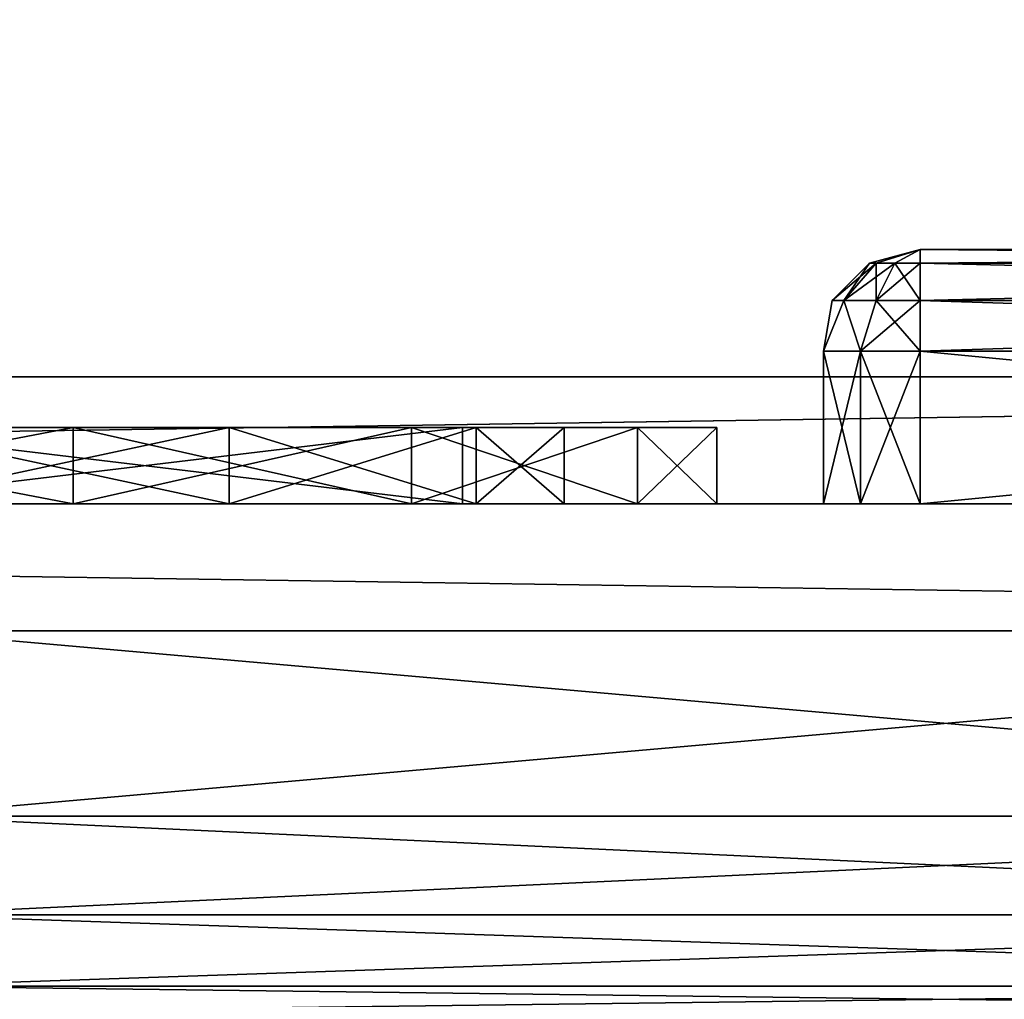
# Model space of a CAD drawing. Header units: millimetres. Extents: x -52 to 52, y -38 to 18.
# Tile 95 of 128: x 19.36 to 23.23, y -29.45 to -25.6. Entities that reach past the tile are written whole.
import ezdxf

# ---------------------------------------------------------------- set-up
doc = ezdxf.new("R2010")
doc.units = ezdxf.units.MM
doc.header["$LTSCALE"] = 65.185185
for name, color, linetype in [('1', 7, 'CONTINUOUS'), ('108', 7, 'CONTINUOUS'), ('112', 7, 'CONTINUOUS'), ('117', 7, 'CONTINUOUS'), ('119', 7, 'CONTINUOUS'), ('120', 7, 'CONTINUOUS'), ('123', 7, 'CONTINUOUS'), ('181', 7, 'CONTINUOUS'), ('182', 7, 'CONTINUOUS'), ('183', 7, 'CONTINUOUS'), ('184', 7, 'CONTINUOUS'), ('185', 7, 'CONTINUOUS'), ('190', 7, 'CONTINUOUS'), ('191', 7, 'CONTINUOUS'), ('207', 7, 'CONTINUOUS'), ('223', 7, 'CONTINUOUS'), ('227', 7, 'CONTINUOUS'), ('230', 7, 'CONTINUOUS'), ('364', 7, 'CONTINUOUS'), ('365', 7, 'CONTINUOUS'), ('366', 7, 'CONTINUOUS'), ('367', 7, 'CONTINUOUS'), ('369', 7, 'CONTINUOUS'), ('370', 7, 'CONTINUOUS'), ('372', 7, 'CONTINUOUS'), ('374', 7, 'CONTINUOUS'), ('375', 7, 'CONTINUOUS'), ('376', 7, 'CONTINUOUS'), ('5', 7, 'CONTINUOUS'), ('9', 7, 'CONTINUOUS')]:
    doc.layers.add(name, color=color, linetype=linetype)

msp = doc.modelspace()

# ---------------------------------------------------------------- linework, layer by layer
at = {"layer": '1', "linetype": 'CONTINUOUS'}
for points in [[(-34, -27.5, 24.1466), (32.125, -27.5, 22.3475), (34, -27.5, 24.1466), (-34, -27.5, 24.1466)], [(-32.125, -27.5, 22.3475), (32.125, -27.5, 22.3475), (-34, -27.5, 24.1466), (-32.125, -27.5, 22.3475)], [(34, -27.5, -24.1466), (-32.125, -27.5, -22.3475), (-34, -27.5, -24.1466), (34, -27.5, -24.1466)], [(32.125, -27.5, -22.3475), (-32.125, -27.5, -22.3475), (34, -27.5, -24.1466), (32.125, -27.5, -22.3475)]]:
    msp.add_3dface(points, dxfattribs=at)
at = {"layer": '108', "linetype": 'CONTINUOUS'}
for points in [[(-32.125, -27.5, -22.3475), (32.125, -27.5, -22.3475), (-32.125, -2, -22.125), (-32.125, -27.5, -22.3475)], [(32.125, -27.5, -22.3475), (32.125, -2, -22.125), (-32.125, -2, -22.125), (32.125, -27.5, -22.3475)]]:
    msp.add_3dface(points, dxfattribs=at)
at = {"layer": '112', "linetype": 'CONTINUOUS'}
for points in [[(-32.125, -27.5, 22.3475), (-32.125, -2, 22.125), (32.125, -2, 22.125), (-32.125, -27.5, 22.3475)], [(32.125, -27.5, 22.3475), (-32.125, -27.5, 22.3475), (32.125, -2, 22.125), (32.125, -27.5, 22.3475)]]:
    msp.add_3dface(points, dxfattribs=at)
at = {"layer": '117', "color": 8, "linetype": 'CONTINUOUS'}
for points in [[(-33.8466, -28, -24.3466), (-33.8466, -27, -24.3466), (33.8466, -27, -24.3466), (-33.8466, -28, -24.3466)], [(33.8466, -28, -24.3466), (-33.8466, -28, -24.3466), (33.8466, -27, -24.3466), (33.8466, -28, -24.3466)]]:
    msp.add_3dface(points, dxfattribs=at)
at = {"layer": '119', "color": 8, "linetype": 'CONTINUOUS'}
for points in [[(33.8466, -27, 24.3466), (-33.8466, -27, 24.3466), (33.8466, -28, 24.3466), (33.8466, -27, 24.3466)], [(33.8466, -28, 24.3466), (-33.8466, -27, 24.3466), (-33.8466, -28, 24.3466), (33.8466, -28, 24.3466)]]:
    msp.add_3dface(points, dxfattribs=at)
at = {"layer": '120', "linetype": 'CONTINUOUS'}
for points in [[(33.3466, -27.5, -22.3466), (-33.3466, -27.5, -22.3466), (12.7618, -27.5, -20.2423), (33.3466, -27.5, -22.3466)], [(-33.3466, -27.5, 22.3466), (33.3466, -27.5, 22.3466), (-12.7618, -27.5, 20.2423), (-33.3466, -27.5, 22.3466)], [(-12.7618, -27.5, 20.2423), (33.3466, -27.5, 22.3466), (-11.7382, -27.5, 20.2423), (-12.7618, -27.5, 20.2423)], [(-11.7382, -27.5, 20.2423), (33.3466, -27.5, 22.3466), (-10.816, -27.5, 19.7982), (-11.7382, -27.5, 20.2423)], [(-10.816, -27.5, 19.7982), (33.3466, -27.5, 22.3466), (-10.1778, -27.5, 18.9979), (-10.816, -27.5, 19.7982)], [(33.3466, -27.5, 22.3466), (11.7382, -27.5, 20.2423), (-10.1778, -27.5, 18.9979), (33.3466, -27.5, 22.3466)], [(11.7382, -27.5, 20.2423), (33.3466, -27.5, 22.3466), (12.7618, -27.5, 20.2423), (11.7382, -27.5, 20.2423)], [(13.684, -27.5, -19.7982), (33.3466, -27.5, -22.3466), (12.7618, -27.5, -20.2423), (13.684, -27.5, -19.7982)], [(12.7618, -27.5, 20.2423), (33.3466, -27.5, 22.3466), (13.684, -27.5, 19.7982), (12.7618, -27.5, 20.2423)], [(25.8177, -27.5, -9.3884), (27.3588, -27.5, -8.3588), (13.684, -27.5, -19.7982), (25.8177, -27.5, -9.3884)], [(14.3222, -27.5, -18.9979), (22.1823, -27.5, -9.3884), (13.684, -27.5, -19.7982), (14.3222, -27.5, -18.9979)], [(22.1823, -27.5, -9.3884), (24, -27.5, -9.75), (13.684, -27.5, -19.7982), (22.1823, -27.5, -9.3884)], [(24, -27.5, -9.75), (25.8177, -27.5, -9.3884), (13.684, -27.5, -19.7982), (24, -27.5, -9.75)], [(27.3588, -27.5, -8.3588), (33.3466, -27.5, -22.3466), (13.684, -27.5, -19.7982), (27.3588, -27.5, -8.3588)], [(13.684, -27.5, 19.7982), (33.3466, -27.5, 22.3466), (14.3222, -27.5, 18.9979), (13.684, -27.5, 19.7982)], [(14.3222, -27.5, 18.9979), (30.4204, -27.5, 21.6867), (14.55, -27.5, 18), (14.3222, -27.5, 18.9979)], [(19.25, -27.5, -5), (19.6116, -27.5, -6.8177), (14.3222, -27.5, -18.9979), (19.25, -27.5, -5)], [(19.6116, -27.5, -6.8177), (20.6412, -27.5, -8.3588), (14.3222, -27.5, -18.9979), (19.6116, -27.5, -6.8177)], [(20.6412, -27.5, -8.3588), (22.1823, -27.5, -9.3884), (14.3222, -27.5, -18.9979), (20.6412, -27.5, -8.3588)], [(33.3466, -27.5, 22.3466), (30.4204, -27.5, 21.6867), (14.3222, -27.5, 18.9979), (33.3466, -27.5, 22.3466)], [(30.4204, -27.5, 21.6867), (16.431, -27.5, 15.7879), (14.55, -27.5, 18), (30.4204, -27.5, 21.6867)], [(16.431, -27.5, 15.7879), (30.4204, -27.5, 21.6867), (18, -27.5, 16.1), (16.431, -27.5, 15.7879)], [(18, -27.5, 16.1), (29.4941, -27.5, 21.2406), (19.569, -27.5, 15.7879), (18, -27.5, 16.1)], [(30.4204, -27.5, 21.6867), (29.4941, -27.5, 21.2406), (18, -27.5, 16.1), (30.4204, -27.5, 21.6867)], [(18, -27.5, 7.9), (19.569, -27.5, 8.2121), (19.25, -27.5, -5), (18, -27.5, 7.9)], [(18.6, -27.5, 11.7), (21.1, -27.5, 11.7), (18.6, -27.5, 9.25), (18.6, -27.5, 11.7)], [(18.6, -27.5, 12.3), (20.1822, -27.5, 14.7364), (21.1, -27.5, 12.3), (18.6, -27.5, 12.3)], [(18.7788, -27.5, 15.4122), (20.1822, -27.5, 14.7364), (18.6, -27.5, 12.3), (18.7788, -27.5, 15.4122)], [(21.1, -27.5, 11.7), (18.7788, -27.5, 8.5878), (18.6, -27.5, 9.25), (21.1, -27.5, 11.7)], [(20.1822, -27.5, 9.2636), (18.7788, -27.5, 8.5878), (21.1, -27.5, 11.7), (20.1822, -27.5, 9.2636)], [(19.25, -27.5, -5), (19.569, -27.5, 8.2121), (19.6116, -27.5, -3.1823), (19.25, -27.5, -5)], [(19.569, -27.5, 15.7879), (29.4941, -27.5, 21.2406), (22.6649, -27.5, 17.2236), (19.569, -27.5, 15.7879)], [(19.569, -27.5, 8.2121), (20.8991, -27.5, 9.1008), (19.6116, -27.5, -3.1823), (19.569, -27.5, 8.2121)], [(20.8991, -27.5, 14.8992), (19.569, -27.5, 15.7879), (22.6649, -27.5, 17.2236), (20.8991, -27.5, 14.8992)], [(19.6116, -27.5, -3.1823), (20.8991, -27.5, 9.1008), (20.6412, -27.5, -1.6412), (19.6116, -27.5, -3.1823)], [(21.1534, -27.5, 10.4814), (20.1822, -27.5, 9.2636), (21.1, -27.5, 11.7), (21.1534, -27.5, 10.4814)], [(20.1822, -27.5, 14.7364), (21.1534, -27.5, 13.5186), (21.1, -27.5, 12.3), (20.1822, -27.5, 14.7364)], [(20.8991, -27.5, 9.1008), (21.7879, -27.5, 10.431), (20.6412, -27.5, -1.6412), (20.8991, -27.5, 9.1008)], [(20.6412, -27.5, -1.6412), (22.1, -27.5, 12), (22.1823, -27.5, -0.6116), (20.6412, -27.5, -1.6412)], [(21.7879, -27.5, 10.431), (22.1, -27.5, 12), (20.6412, -27.5, -1.6412), (21.7879, -27.5, 10.431)], [(22.5196, -27.5, 17.0236), (20.8991, -27.5, 14.8992), (22.6649, -27.5, 17.2236), (22.5196, -27.5, 17.0236)], [(21.7879, -27.5, 13.569), (20.8991, -27.5, 14.8992), (22.5196, -27.5, 17.0236), (21.7879, -27.5, 13.569)], [(21.1, -27.5, 12.3), (21.1534, -27.5, 13.5186), (21.1, -27.5, 11.7), (21.1, -27.5, 12.3)], [(21.1534, -27.5, 13.5186), (21.1534, -27.5, 10.4814), (21.1, -27.5, 11.7), (21.1534, -27.5, 13.5186)], [(21.1534, -27.5, 13.5186), (21.5, -27.5, 12), (21.1534, -27.5, 10.4814), (21.1534, -27.5, 13.5186)], [(22.1, -27.5, 12), (21.7879, -27.5, 13.569), (22.5196, -27.5, 17.0236), (22.1, -27.5, 12)], [(22.1823, -27.5, -0.6116), (22.1, -27.5, 12), (22.5196, -27.5, 17.0236), (22.1823, -27.5, -0.6116)], [(22.5196, -27.5, 6.9764), (22.1823, -27.5, -0.6116), (22.5196, -27.5, 7.2236), (22.5196, -27.5, 6.9764)], [(22.6649, -27.5, 6.7764), (22.1823, -27.5, -0.6116), (22.5196, -27.5, 6.9764), (22.6649, -27.5, 6.7764)], [(22.9, -27.5, 6.7), (22.1823, -27.5, -0.6116), (22.6649, -27.5, 6.7764), (22.9, -27.5, 6.7)], [(22.1823, -27.5, -0.6116), (22.5196, -27.5, 16.7764), (22.5196, -27.5, 7.2236), (22.1823, -27.5, -0.6116)], [(22.5196, -27.5, 16.7764), (22.1823, -27.5, -0.6116), (22.5196, -27.5, 17.0236), (22.5196, -27.5, 16.7764)], [(24, -27.5, -0.25), (22.1823, -27.5, -0.6116), (22.9, -27.5, 6.7), (24, -27.5, -0.25)], [(22.5196, -27.5, 16.7764), (22.6649, -27.5, 16.5764), (22.5196, -27.5, 7.2236), (22.5196, -27.5, 16.7764)], [(22.5196, -27.5, 7.2236), (22.6649, -27.5, 16.5764), (22.6649, -27.5, 7.4236), (22.5196, -27.5, 7.2236)], [(29.4941, -27.5, 21.2406), (22.9, -27.5, 17.3), (22.6649, -27.5, 17.2236), (29.4941, -27.5, 21.2406)], [(22.6649, -27.5, 16.5764), (22.9, -27.5, 16.5), (22.6649, -27.5, 7.4236), (22.6649, -27.5, 16.5764)], [(22.6649, -27.5, 7.4236), (22.9, -27.5, 16.5), (22.9, -27.5, 7.5), (22.6649, -27.5, 7.4236)], [(29.4941, -27.5, 21.2406), (28.853, -27.5, 20.4368), (22.9, -27.5, 17.3), (29.4941, -27.5, 21.2406)], [(28.853, -27.5, 20.4368), (28.6242, -27.5, 19.4344), (22.9, -27.5, 17.3), (28.853, -27.5, 20.4368)], [(22.9, -27.5, 17.3), (28.853, -27.5, 18.4321), (29.1, -27.5, 17.3), (22.9, -27.5, 17.3)], [(28.6242, -27.5, 19.4344), (28.853, -27.5, 18.4321), (22.9, -27.5, 17.3), (28.6242, -27.5, 19.4344)], [(29.1, -27.5, 6.7), (24, -27.5, -0.25), (22.9, -27.5, 6.7), (29.1, -27.5, 6.7)], [(25.375, -27.5, 13.0825), (24.9175, -27.5, 12.625), (22.9, -27.5, 16.5), (25.375, -27.5, 13.0825)], [(24.9175, -27.5, 12.625), (24.75, -27.5, 12), (22.9, -27.5, 7.5), (24.9175, -27.5, 12.625)], [(24.75, -27.5, 12), (24.9175, -27.5, 11.375), (22.9, -27.5, 7.5), (24.75, -27.5, 12)], [(24.9175, -27.5, 11.375), (25.375, -27.5, 10.9175), (22.9, -27.5, 7.5), (24.9175, -27.5, 11.375)], [(25.375, -27.5, 10.9175), (26, -27.5, 10.75), (22.9, -27.5, 7.5), (25.375, -27.5, 10.9175)], [(22.9, -27.5, 7.5), (26.625, -27.5, 10.9175), (29.1, -27.5, 7.5), (22.9, -27.5, 7.5)], [(26, -27.5, 10.75), (26.625, -27.5, 10.9175), (22.9, -27.5, 7.5), (26, -27.5, 10.75)], [(29.1, -27.5, 16.5), (25.375, -27.5, 13.0825), (22.9, -27.5, 16.5), (29.1, -27.5, 16.5)], [(22.9, -27.5, 16.5), (24.9175, -27.5, 12.625), (22.9, -27.5, 7.5), (22.9, -27.5, 16.5)]]:
    msp.add_3dface(points, dxfattribs=at)
at = {"layer": '123', "linetype": 'CONTINUOUS'}
for points in [[(33.3466, -28, 22.3903), (-33.3466, -28, 22.3903), (27.1175, -28, 24.3028), (33.3466, -28, 22.3903)], [(27.1175, -28, 24.3028), (-33.3466, -28, 22.3903), (18.8825, -28, 24.3028), (27.1175, -28, 24.3028)], [(-33.3466, -28, -22.3903), (33.3466, -28, -22.3903), (-27.1175, -28, -24.3028), (-33.3466, -28, -22.3903)], [(-27.1175, -28, -24.3028), (33.3466, -28, -22.3903), (-18.8825, -28, -24.3028), (-27.1175, -28, -24.3028)], [(-18.8825, -28, -24.3028), (33.3466, -28, -22.3903), (18.8825, -28, -24.3028), (-18.8825, -28, -24.3028)], [(27.1175, -28, -24.6116), (18.8825, -28, -24.6116), (27.1175, -28, -24.3028), (27.1175, -28, -24.6116)], [(27.1175, -28, 24.6116), (27.1175, -28, 24.3028), (18.8825, -28, 24.3028), (27.1175, -28, 24.6116)], [(18.8825, -28, 24.6116), (27.1175, -28, 24.6116), (18.8825, -28, 24.3028), (18.8825, -28, 24.6116)], [(18.8825, -28, -24.6116), (33.3466, -28, -22.3903), (27.1175, -28, -24.3028), (18.8825, -28, -24.6116)], [(18.8825, -28, -24.3028), (33.3466, -28, -22.3903), (18.8825, -28, -24.6116), (18.8825, -28, -24.3028)]]:
    msp.add_3dface(points, dxfattribs=at)
at = {"layer": '181', "linetype": 'CONTINUOUS'}
for points in [[(18, -27.2, 7.9), (16.431, -27.2, 8.2121), (19.569, -27.2, 8.2121), (18, -27.2, 7.9)], [(18, -27.2, 16.1), (19.569, -27.2, 15.7879), (16.431, -27.2, 15.7879), (18, -27.2, 16.1)], [(19.569, -27.2, 15.7879), (18.7788, -27.2, 15.4122), (16.431, -27.2, 15.7879), (19.569, -27.2, 15.7879)], [(16.431, -27.2, 8.2121), (17.2212, -27.2, 8.5878), (19.569, -27.2, 8.2121), (16.431, -27.2, 8.2121)], [(17.2212, -27.2, 8.5878), (18.7788, -27.2, 8.5878), (19.569, -27.2, 8.2121), (17.2212, -27.2, 8.5878)], [(21.1, -27.2, 11.7), (18.6, -27.2, 11.7), (18.6, -27.2, 12.3), (21.1, -27.2, 11.7)], [(21.1, -27.2, 12.3), (21.1, -27.2, 11.7), (18.6, -27.2, 12.3), (21.1, -27.2, 12.3)], [(20.8991, -27.2, 14.8991), (18.7788, -27.2, 15.4122), (19.569, -27.2, 15.7879), (20.8991, -27.2, 14.8991)], [(20.1822, -27.2, 14.7364), (18.7788, -27.2, 15.4122), (20.8991, -27.2, 14.8991), (20.1822, -27.2, 14.7364)], [(19.569, -27.2, 8.2121), (18.7788, -27.2, 8.5878), (20.8991, -27.2, 9.1009), (19.569, -27.2, 8.2121)], [(18.7788, -27.2, 8.5878), (20.1822, -27.2, 9.2636), (20.8991, -27.2, 9.1009), (18.7788, -27.2, 8.5878)], [(21.7879, -27.2, 13.569), (20.1822, -27.2, 14.7364), (20.8991, -27.2, 14.8991), (21.7879, -27.2, 13.569)], [(21.1534, -27.2, 13.5186), (20.1822, -27.2, 14.7364), (21.7879, -27.2, 13.569), (21.1534, -27.2, 13.5186)], [(20.8991, -27.2, 9.1009), (20.1822, -27.2, 9.2636), (21.7879, -27.2, 10.431), (20.8991, -27.2, 9.1009)], [(20.1822, -27.2, 9.2636), (21.1534, -27.2, 10.4814), (21.7879, -27.2, 10.431), (20.1822, -27.2, 9.2636)], [(21.1534, -27.2, 10.4814), (21.5, -27.2, 12), (21.7879, -27.2, 10.431), (21.1534, -27.2, 10.4814)], [(22.1, -27.2, 12), (21.1534, -27.2, 13.5186), (21.7879, -27.2, 13.569), (22.1, -27.2, 12)], [(21.5, -27.2, 12), (21.1534, -27.2, 13.5186), (22.1, -27.2, 12), (21.5, -27.2, 12)], [(21.7879, -27.2, 10.431), (21.5, -27.2, 12), (22.1, -27.2, 12), (21.7879, -27.2, 10.431)]]:
    msp.add_3dface(points, dxfattribs=at)
at = {"layer": '182', "linetype": 'CONTINUOUS'}
for points in [[(20.1822, -27.5, 9.2636), (20.1822, -27.2, 9.2636), (18.7788, -27.2, 8.5878), (20.1822, -27.5, 9.2636)], [(18.7788, -27.5, 8.5878), (20.1822, -27.5, 9.2636), (18.7788, -27.2, 8.5878), (18.7788, -27.5, 8.5878)], [(21.1534, -27.5, 10.4814), (21.1534, -27.2, 10.4814), (20.1822, -27.2, 9.2636), (21.1534, -27.5, 10.4814)], [(20.1822, -27.5, 9.2636), (21.1534, -27.5, 10.4814), (20.1822, -27.2, 9.2636), (20.1822, -27.5, 9.2636)], [(21.1534, -27.5, 10.4814), (21.5, -27.5, 12), (21.1534, -27.2, 10.4814), (21.1534, -27.5, 10.4814)], [(21.5, -27.5, 12), (21.5, -27.2, 12), (21.1534, -27.2, 10.4814), (21.5, -27.5, 12)]]:
    msp.add_3dface(points, dxfattribs=at)
at = {"layer": '183', "linetype": 'CONTINUOUS'}
for points in [[(20.1822, -27.5, 14.7364), (18.7788, -27.5, 15.4122), (20.1822, -27.2, 14.7364), (20.1822, -27.5, 14.7364)], [(18.7788, -27.5, 15.4122), (18.7788, -27.2, 15.4122), (20.1822, -27.2, 14.7364), (18.7788, -27.5, 15.4122)], [(21.1534, -27.5, 13.5186), (20.1822, -27.5, 14.7364), (21.1534, -27.2, 13.5186), (21.1534, -27.5, 13.5186)], [(20.1822, -27.5, 14.7364), (20.1822, -27.2, 14.7364), (21.1534, -27.2, 13.5186), (20.1822, -27.5, 14.7364)], [(21.5, -27.5, 12), (21.1534, -27.5, 13.5186), (21.5, -27.2, 12), (21.5, -27.5, 12)], [(21.1534, -27.5, 13.5186), (21.1534, -27.2, 13.5186), (21.5, -27.2, 12), (21.1534, -27.5, 13.5186)]]:
    msp.add_3dface(points, dxfattribs=at)
at = {"layer": '184', "linetype": 'CONTINUOUS'}
for points in [[(19.569, -27.5, 15.7879), (19.569, -27.2, 15.7879), (18, -27.2, 16.1), (19.569, -27.5, 15.7879)], [(18, -27.5, 16.1), (19.569, -27.5, 15.7879), (18, -27.2, 16.1), (18, -27.5, 16.1)], [(19.569, -27.5, 15.7879), (20.8991, -27.5, 14.8992), (19.569, -27.2, 15.7879), (19.569, -27.5, 15.7879)], [(20.8991, -27.5, 14.8992), (20.8991, -27.2, 14.8991), (19.569, -27.2, 15.7879), (20.8991, -27.5, 14.8992)], [(20.8991, -27.5, 14.8992), (21.7879, -27.5, 13.569), (20.8991, -27.2, 14.8991), (20.8991, -27.5, 14.8992)], [(21.7879, -27.5, 13.569), (21.7879, -27.2, 13.569), (20.8991, -27.2, 14.8991), (21.7879, -27.5, 13.569)], [(21.7879, -27.5, 13.569), (22.1, -27.5, 12), (21.7879, -27.2, 13.569), (21.7879, -27.5, 13.569)], [(22.1, -27.5, 12), (22.1, -27.2, 12), (21.7879, -27.2, 13.569), (22.1, -27.5, 12)]]:
    msp.add_3dface(points, dxfattribs=at)
at = {"layer": '185', "linetype": 'CONTINUOUS'}
for points in [[(18, -27.5, 7.9), (18, -27.2, 7.9), (19.569, -27.2, 8.2121), (18, -27.5, 7.9)], [(19.569, -27.5, 8.2121), (18, -27.5, 7.9), (19.569, -27.2, 8.2121), (19.569, -27.5, 8.2121)], [(19.569, -27.5, 8.2121), (19.569, -27.2, 8.2121), (20.8991, -27.2, 9.1009), (19.569, -27.5, 8.2121)], [(20.8991, -27.5, 9.1008), (19.569, -27.5, 8.2121), (20.8991, -27.2, 9.1009), (20.8991, -27.5, 9.1008)], [(20.8991, -27.5, 9.1008), (20.8991, -27.2, 9.1009), (21.7879, -27.2, 10.431), (20.8991, -27.5, 9.1008)], [(21.7879, -27.5, 10.431), (20.8991, -27.5, 9.1008), (21.7879, -27.2, 10.431), (21.7879, -27.5, 10.431)], [(21.7879, -27.5, 10.431), (21.7879, -27.2, 10.431), (22.1, -27.2, 12), (21.7879, -27.5, 10.431)], [(22.1, -27.5, 12), (21.7879, -27.5, 10.431), (22.1, -27.2, 12), (22.1, -27.5, 12)]]:
    msp.add_3dface(points, dxfattribs=at)
at = {"layer": '190', "linetype": 'CONTINUOUS'}
for points in [[(18.6, -27.5, 12.3), (21.1, -27.5, 12.3), (18.6, -27.2, 12.3), (18.6, -27.5, 12.3)], [(21.1, -27.5, 12.3), (21.1, -27.2, 12.3), (18.6, -27.2, 12.3), (21.1, -27.5, 12.3)]]:
    msp.add_3dface(points, dxfattribs=at)
at = {"layer": '191', "linetype": 'CONTINUOUS'}
for points in [[(18.6, -27.5, 11.7), (18.6, -27.2, 11.7), (21.1, -27.2, 11.7), (18.6, -27.5, 11.7)], [(21.1, -27.5, 11.7), (18.6, -27.5, 11.7), (21.1, -27.2, 11.7), (21.1, -27.5, 11.7)]]:
    msp.add_3dface(points, dxfattribs=at)
at = {"layer": '207', "linetype": 'CONTINUOUS'}
for points in [[(18.8825, -28, -24.6116), (27.1175, -28, -24.6116), (18.8698, -28.7279, -24.5862), (18.8825, -28, -24.6116)], [(18.8698, -28.7279, -24.5862), (27.1175, -28, -24.6116), (27.1302, -28.7279, -24.5862), (18.8698, -28.7279, -24.5862)]]:
    msp.add_3dface(points, dxfattribs=at)
at = {"layer": '223', "linetype": 'CONTINUOUS'}
for points in [[(27.1302, -28.7279, 24.5862), (18.8825, -28, 24.6116), (18.8698, -28.7279, 24.5862), (27.1302, -28.7279, 24.5862)], [(27.1175, -28, 24.6116), (18.8825, -28, 24.6116), (27.1302, -28.7279, 24.5862), (27.1175, -28, 24.6116)]]:
    msp.add_3dface(points, dxfattribs=at)
at = {"layer": '227', "linetype": 'CONTINUOUS'}
for points in [[(18.8631, -29.1161, -24.47), (18.8698, -28.7279, -24.5862), (27.1369, -29.1161, -24.47), (18.8631, -29.1161, -24.47)], [(18.8698, -28.7279, -24.5862), (27.1302, -28.7279, -24.5862), (27.1369, -29.1161, -24.47), (18.8698, -28.7279, -24.5862)], [(18.8582, -29.3974, -24.1786), (18.8631, -29.1161, -24.47), (27.1418, -29.3974, -24.1786), (18.8582, -29.3974, -24.1786)], [(27.1418, -29.3974, -24.1786), (18.8631, -29.1161, -24.47), (27.1369, -29.1161, -24.47), (27.1418, -29.3974, -24.1786)], [(27.1436, -29.5, -23.7867), (18.8564, -29.5, -23.7867), (18.8582, -29.3974, -24.1786), (27.1436, -29.5, -23.7867)], [(27.1436, -29.5, -23.7867), (18.8582, -29.3974, -24.1786), (27.1418, -29.3974, -24.1786), (27.1436, -29.5, -23.7867)]]:
    msp.add_3dface(points, dxfattribs=at)
at = {"layer": '230', "linetype": 'CONTINUOUS'}
for points in [[(27.1302, -28.7279, 24.5862), (18.8698, -28.7279, 24.5862), (18.8631, -29.1161, 24.47), (27.1302, -28.7279, 24.5862)], [(27.1369, -29.1161, 24.47), (27.1302, -28.7279, 24.5862), (18.8631, -29.1161, 24.47), (27.1369, -29.1161, 24.47)], [(18.8582, -29.3974, 24.1786), (27.1369, -29.1161, 24.47), (18.8631, -29.1161, 24.47), (18.8582, -29.3974, 24.1786)], [(27.1418, -29.3974, 24.1786), (27.1369, -29.1161, 24.47), (18.8582, -29.3974, 24.1786), (27.1418, -29.3974, 24.1786)], [(18.8564, -29.5, 23.7867), (27.1418, -29.3974, 24.1786), (18.8582, -29.3974, 24.1786), (18.8564, -29.5, 23.7867)], [(18.8564, -29.5, 23.7867), (27.1436, -29.5, 23.7867), (27.1418, -29.3974, 24.1786), (18.8564, -29.5, 23.7867)]]:
    msp.add_3dface(points, dxfattribs=at)
at = {"layer": '364', "linetype": 'CONTINUOUS'}
for points in [[(29.1, -27.5, 16.5), (22.9, -27.5, 16.5), (29.1, -26.9, 16.5), (29.1, -27.5, 16.5)], [(29.1, -26.9, 16.5), (22.9, -27.5, 16.5), (22.9, -26.9, 16.5), (29.1, -26.9, 16.5)]]:
    msp.add_3dface(points, dxfattribs=at)
at = {"layer": '365', "linetype": 'CONTINUOUS'}
for points in [[(22.9, -26.9, 17.3), (29.1, -27.5, 17.3), (29.1, -26.9, 17.3), (22.9, -26.9, 17.3)], [(22.9, -27.5, 17.3), (29.1, -27.5, 17.3), (22.9, -26.9, 17.3), (22.9, -27.5, 17.3)]]:
    msp.add_3dface(points, dxfattribs=at)
at = {"layer": '366', "linetype": 'CONTINUOUS'}
for points in [[(29.1, -26.9, 6.7), (22.9, -27.5, 6.7), (22.9, -26.9, 6.7), (29.1, -26.9, 6.7)], [(29.1, -27.5, 6.7), (22.9, -27.5, 6.7), (29.1, -26.9, 6.7), (29.1, -27.5, 6.7)]]:
    msp.add_3dface(points, dxfattribs=at)
at = {"layer": '367', "linetype": 'CONTINUOUS'}
for points in [[(22.9, -27.5, 7.5), (29.1, -27.5, 7.5), (22.9, -26.9, 7.5), (22.9, -27.5, 7.5)], [(22.9, -26.9, 7.5), (29.1, -27.5, 7.5), (29.1, -26.9, 7.5), (22.9, -26.9, 7.5)]]:
    msp.add_3dface(points, dxfattribs=at)
at = {"layer": '369', "linetype": 'CONTINUOUS'}
for points in [[(22.6649, -26.9, 16.5764), (22.5196, -27.5, 16.7764), (22.5196, -26.9, 16.7764), (22.6649, -26.9, 16.5764)], [(22.5196, -27.5, 17.0236), (22.6649, -27.5, 17.2236), (22.5196, -26.9, 17.0236), (22.5196, -27.5, 17.0236)], [(22.5196, -27.5, 16.7764), (22.5196, -27.5, 17.0236), (22.5196, -26.9, 16.7764), (22.5196, -27.5, 16.7764)], [(22.6649, -27.5, 16.5764), (22.5196, -27.5, 16.7764), (22.6649, -26.9, 16.5764), (22.6649, -27.5, 16.5764)], [(22.5196, -26.9, 16.7764), (22.5196, -27.5, 17.0236), (22.5196, -26.9, 17.0236), (22.5196, -26.9, 16.7764)], [(22.5196, -26.9, 17.0236), (22.6649, -27.5, 17.2236), (22.6649, -26.9, 17.2236), (22.5196, -26.9, 17.0236)], [(22.9, -26.9, 16.5), (22.6649, -27.5, 16.5764), (22.6649, -26.9, 16.5764), (22.9, -26.9, 16.5)], [(22.9, -27.5, 16.5), (22.6649, -27.5, 16.5764), (22.9, -26.9, 16.5), (22.9, -27.5, 16.5)], [(22.6649, -27.5, 17.2236), (22.9, -27.5, 17.3), (22.6649, -26.9, 17.2236), (22.6649, -27.5, 17.2236)], [(22.9, -27.5, 17.3), (22.9, -26.9, 17.3), (22.6649, -26.9, 17.2236), (22.9, -27.5, 17.3)]]:
    msp.add_3dface(points, dxfattribs=at)
at = {"layer": '370', "linetype": 'CONTINUOUS'}
for points in [[(22.5196, -26.9, 6.9764), (22.5196, -27.5, 7.2236), (22.5196, -26.9, 7.2236), (22.5196, -26.9, 6.9764)], [(22.5196, -27.5, 7.2236), (22.6649, -27.5, 7.4236), (22.5196, -26.9, 7.2236), (22.5196, -27.5, 7.2236)], [(22.6649, -26.9, 6.7764), (22.5196, -27.5, 6.9764), (22.5196, -26.9, 6.9764), (22.6649, -26.9, 6.7764)], [(22.5196, -27.5, 6.9764), (22.5196, -27.5, 7.2236), (22.5196, -26.9, 6.9764), (22.5196, -27.5, 6.9764)], [(22.6649, -27.5, 6.7764), (22.5196, -27.5, 6.9764), (22.6649, -26.9, 6.7764), (22.6649, -27.5, 6.7764)], [(22.5196, -26.9, 7.2236), (22.6649, -27.5, 7.4236), (22.6649, -26.9, 7.4236), (22.5196, -26.9, 7.2236)], [(22.9, -27.5, 7.5), (22.9, -26.9, 7.5), (22.6649, -26.9, 7.4236), (22.9, -27.5, 7.5)], [(22.9, -26.9, 6.7), (22.6649, -27.5, 6.7764), (22.6649, -26.9, 6.7764), (22.9, -26.9, 6.7)], [(22.9, -27.5, 6.7), (22.6649, -27.5, 6.7764), (22.9, -26.9, 6.7), (22.9, -27.5, 6.7)], [(22.6649, -27.5, 7.4236), (22.9, -27.5, 7.5), (22.6649, -26.9, 7.4236), (22.6649, -27.5, 7.4236)]]:
    msp.add_3dface(points, dxfattribs=at)
at = {"layer": '372', "linetype": 'CONTINUOUS'}
for points in [[(29.1, -26.5535, 17.0998), (29.1, -26.5, 16.9), (22.9, -26.5535, 17.0998), (29.1, -26.5535, 17.0998)], [(22.9, -26.5535, 17.0998), (29.1, -26.5, 16.9), (22.9, -26.5, 16.9), (22.9, -26.5535, 17.0998)], [(22.9, -26.5, 16.9), (29.1, -26.5, 16.9), (29.1, -26.5535, 16.7002), (22.9, -26.5, 16.9)], [(22.9, -26.5535, 16.7002), (22.9, -26.5, 16.9), (29.1, -26.5535, 16.7002), (22.9, -26.5535, 16.7002)], [(29.1, -26.7, 17.2464), (29.1, -26.5535, 17.0998), (22.9, -26.7, 17.2464), (29.1, -26.7, 17.2464)], [(22.9, -26.7, 17.2464), (29.1, -26.5535, 17.0998), (22.9, -26.5535, 17.0998), (22.9, -26.7, 17.2464)], [(22.9, -26.7, 16.5536), (22.9, -26.5535, 16.7002), (29.1, -26.7, 16.5536), (22.9, -26.7, 16.5536)], [(29.1, -26.7, 16.5536), (22.9, -26.5535, 16.7002), (29.1, -26.5535, 16.7002), (29.1, -26.7, 16.5536)], [(29.1, -26.9, 16.5), (22.9, -26.9, 16.5), (22.9, -26.7, 16.5536), (29.1, -26.9, 16.5)], [(29.1, -26.9, 16.5), (22.9, -26.7, 16.5536), (29.1, -26.7, 16.5536), (29.1, -26.9, 16.5)], [(22.9, -26.9, 17.3), (29.1, -26.9, 17.3), (29.1, -26.7, 17.2464), (22.9, -26.9, 17.3)], [(22.9, -26.9, 17.3), (29.1, -26.7, 17.2464), (22.9, -26.7, 17.2464), (22.9, -26.9, 17.3)]]:
    msp.add_3dface(points, dxfattribs=at)
at = {"layer": '374', "linetype": 'CONTINUOUS'}
for points in [[(22.7002, -26.5535, 16.9), (22.9, -26.5, 16.9), (22.727, -26.5535, 16.8001), (22.7002, -26.5535, 16.9)], [(22.727, -26.5535, 16.9999), (22.9, -26.5, 16.9), (22.7002, -26.5535, 16.9), (22.727, -26.5535, 16.9999)], [(22.727, -26.5535, 16.8001), (22.9, -26.5, 16.9), (22.8001, -26.5535, 16.727), (22.727, -26.5535, 16.8001)], [(22.8001, -26.5535, 17.073), (22.9, -26.5, 16.9), (22.727, -26.5535, 16.9999), (22.8001, -26.5535, 17.073)], [(22.9, -26.5, 16.9), (22.9, -26.5535, 16.7002), (22.8001, -26.5535, 16.727), (22.9, -26.5, 16.9)], [(22.9, -26.5535, 17.0998), (22.9, -26.5, 16.9), (22.8001, -26.5535, 17.073), (22.9, -26.5535, 17.0998)], [(22.6, -26.7, 16.7268), (22.5536, -26.7, 16.9), (22.727, -26.5535, 16.8001), (22.6, -26.7, 16.7268)], [(22.5536, -26.7, 16.9), (22.6, -26.7, 17.0732), (22.7002, -26.5535, 16.9), (22.5536, -26.7, 16.9)], [(22.5536, -26.7, 16.9), (22.7002, -26.5535, 16.9), (22.727, -26.5535, 16.8001), (22.5536, -26.7, 16.9)], [(22.7268, -26.7, 16.6), (22.6, -26.7, 16.7268), (22.8001, -26.5535, 16.727), (22.7268, -26.7, 16.6)], [(22.6, -26.7, 16.7268), (22.727, -26.5535, 16.8001), (22.8001, -26.5535, 16.727), (22.6, -26.7, 16.7268)], [(22.6, -26.7, 17.0732), (22.7268, -26.7, 17.2), (22.727, -26.5535, 16.9999), (22.6, -26.7, 17.0732)], [(22.6, -26.7, 17.0732), (22.727, -26.5535, 16.9999), (22.7002, -26.5535, 16.9), (22.6, -26.7, 17.0732)], [(22.7268, -26.7, 17.2), (22.8001, -26.5535, 17.073), (22.727, -26.5535, 16.9999), (22.7268, -26.7, 17.2)], [(22.9, -26.5535, 16.7002), (22.7268, -26.7, 16.6), (22.8001, -26.5535, 16.727), (22.9, -26.5535, 16.7002)], [(22.9, -26.5535, 16.7002), (22.9, -26.7, 16.5536), (22.7268, -26.7, 16.6), (22.9, -26.5535, 16.7002)], [(22.7268, -26.7, 17.2), (22.9, -26.7, 17.2464), (22.8001, -26.5535, 17.073), (22.7268, -26.7, 17.2)], [(22.9, -26.7, 17.2464), (22.9, -26.5535, 17.0998), (22.8001, -26.5535, 17.073), (22.9, -26.7, 17.2464)], [(22.6649, -26.9, 16.5764), (22.5196, -26.9, 16.7764), (22.6, -26.7, 16.7268), (22.6649, -26.9, 16.5764)], [(22.5536, -26.7, 16.9), (22.5196, -26.9, 17.0236), (22.6, -26.7, 17.0732), (22.5536, -26.7, 16.9)], [(22.5196, -26.9, 17.0236), (22.6649, -26.9, 17.2236), (22.6, -26.7, 17.0732), (22.5196, -26.9, 17.0236)], [(22.6, -26.7, 16.7268), (22.5196, -26.9, 16.7764), (22.5536, -26.7, 16.9), (22.6, -26.7, 16.7268)], [(22.5196, -26.9, 16.7764), (22.5196, -26.9, 17.0236), (22.5536, -26.7, 16.9), (22.5196, -26.9, 16.7764)], [(22.6, -26.7, 17.0732), (22.6649, -26.9, 17.2236), (22.7268, -26.7, 17.2), (22.6, -26.7, 17.0732)], [(22.7268, -26.7, 16.6), (22.6649, -26.9, 16.5764), (22.6, -26.7, 16.7268), (22.7268, -26.7, 16.6)], [(22.9, -26.9, 16.5), (22.6649, -26.9, 16.5764), (22.9, -26.7, 16.5536), (22.9, -26.9, 16.5)], [(22.9, -26.7, 16.5536), (22.6649, -26.9, 16.5764), (22.7268, -26.7, 16.6), (22.9, -26.7, 16.5536)], [(22.6649, -26.9, 17.2236), (22.9, -26.9, 17.3), (22.7268, -26.7, 17.2), (22.6649, -26.9, 17.2236)], [(22.9, -26.9, 17.3), (22.9, -26.7, 17.2464), (22.7268, -26.7, 17.2), (22.9, -26.9, 17.3)]]:
    msp.add_3dface(points, dxfattribs=at)
at = {"layer": '375', "linetype": 'CONTINUOUS'}
for points in [[(29.1, -26.5535, 7.2998), (29.1, -26.5, 7.1), (22.9, -26.5535, 7.2998), (29.1, -26.5535, 7.2998)], [(22.9, -26.5535, 6.9002), (22.9, -26.5, 7.1), (29.1, -26.5535, 6.9002), (22.9, -26.5535, 6.9002)], [(29.1, -26.5535, 6.9002), (22.9, -26.5, 7.1), (29.1, -26.5, 7.1), (29.1, -26.5535, 6.9002)], [(29.1, -26.5, 7.1), (22.9, -26.5, 7.1), (22.9, -26.5535, 7.2998), (29.1, -26.5, 7.1)], [(29.1, -26.7, 6.7536), (22.9, -26.5535, 6.9002), (29.1, -26.5535, 6.9002), (29.1, -26.7, 6.7536)], [(22.9, -26.7, 7.4464), (29.1, -26.5535, 7.2998), (22.9, -26.5535, 7.2998), (22.9, -26.7, 7.4464)], [(29.1, -26.7, 7.4464), (29.1, -26.5535, 7.2998), (22.9, -26.7, 7.4464), (29.1, -26.7, 7.4464)], [(22.9, -26.7, 6.7536), (22.9, -26.5535, 6.9002), (29.1, -26.7, 6.7536), (22.9, -26.7, 6.7536)], [(22.9, -26.9, 7.5), (29.1, -26.7, 7.4464), (22.9, -26.7, 7.4464), (22.9, -26.9, 7.5)], [(29.1, -26.9, 6.7), (22.9, -26.9, 6.7), (22.9, -26.7, 6.7536), (29.1, -26.9, 6.7)], [(29.1, -26.9, 6.7), (22.9, -26.7, 6.7536), (29.1, -26.7, 6.7536), (29.1, -26.9, 6.7)], [(22.9, -26.9, 7.5), (29.1, -26.9, 7.5), (29.1, -26.7, 7.4464), (22.9, -26.9, 7.5)]]:
    msp.add_3dface(points, dxfattribs=at)
at = {"layer": '376', "linetype": 'CONTINUOUS'}
for points in [[(22.727, -26.5535, 7.1999), (22.9, -26.5, 7.1), (22.7002, -26.5535, 7.1), (22.727, -26.5535, 7.1999)], [(22.7002, -26.5535, 7.1), (22.9, -26.5, 7.1), (22.727, -26.5535, 7.0001), (22.7002, -26.5535, 7.1)], [(22.8001, -26.5535, 7.273), (22.9, -26.5, 7.1), (22.727, -26.5535, 7.1999), (22.8001, -26.5535, 7.273)], [(22.727, -26.5535, 7.0001), (22.9, -26.5, 7.1), (22.8001, -26.5535, 6.927), (22.727, -26.5535, 7.0001)], [(22.9, -26.5, 7.1), (22.9, -26.5535, 6.9002), (22.8001, -26.5535, 6.927), (22.9, -26.5, 7.1)], [(22.9, -26.5535, 7.2998), (22.9, -26.5, 7.1), (22.8001, -26.5535, 7.273), (22.9, -26.5535, 7.2998)], [(22.6, -26.7, 6.9268), (22.5536, -26.7, 7.1), (22.727, -26.5535, 7.0001), (22.6, -26.7, 6.9268)], [(22.5536, -26.7, 7.1), (22.7002, -26.5535, 7.1), (22.727, -26.5535, 7.0001), (22.5536, -26.7, 7.1)], [(22.5536, -26.7, 7.1), (22.6, -26.7, 7.2732), (22.7002, -26.5535, 7.1), (22.5536, -26.7, 7.1)], [(22.7268, -26.7, 6.8), (22.6, -26.7, 6.9268), (22.8001, -26.5535, 6.927), (22.7268, -26.7, 6.8)], [(22.6, -26.7, 6.9268), (22.727, -26.5535, 7.0001), (22.8001, -26.5535, 6.927), (22.6, -26.7, 6.9268)], [(22.6, -26.7, 7.2732), (22.7268, -26.7, 7.4), (22.727, -26.5535, 7.1999), (22.6, -26.7, 7.2732)], [(22.6, -26.7, 7.2732), (22.727, -26.5535, 7.1999), (22.7002, -26.5535, 7.1), (22.6, -26.7, 7.2732)], [(22.7268, -26.7, 7.4), (22.9, -26.7, 7.4464), (22.8001, -26.5535, 7.273), (22.7268, -26.7, 7.4)], [(22.9, -26.5535, 6.9002), (22.9, -26.7, 6.7536), (22.7268, -26.7, 6.8), (22.9, -26.5535, 6.9002)], [(22.9, -26.5535, 6.9002), (22.7268, -26.7, 6.8), (22.8001, -26.5535, 6.927), (22.9, -26.5535, 6.9002)], [(22.7268, -26.7, 7.4), (22.8001, -26.5535, 7.273), (22.727, -26.5535, 7.1999), (22.7268, -26.7, 7.4)], [(22.9, -26.7, 7.4464), (22.9, -26.5535, 7.2998), (22.8001, -26.5535, 7.273), (22.9, -26.7, 7.4464)], [(22.6649, -26.9, 6.7764), (22.5196, -26.9, 6.9764), (22.6, -26.7, 6.9268), (22.6649, -26.9, 6.7764)], [(22.5196, -26.9, 6.9764), (22.5196, -26.9, 7.2236), (22.5536, -26.7, 7.1), (22.5196, -26.9, 6.9764)], [(22.6, -26.7, 6.9268), (22.5196, -26.9, 6.9764), (22.5536, -26.7, 7.1), (22.6, -26.7, 6.9268)], [(22.5196, -26.9, 7.2236), (22.6649, -26.9, 7.4236), (22.6, -26.7, 7.2732), (22.5196, -26.9, 7.2236)], [(22.5536, -26.7, 7.1), (22.5196, -26.9, 7.2236), (22.6, -26.7, 7.2732), (22.5536, -26.7, 7.1)], [(22.7268, -26.7, 6.8), (22.6649, -26.9, 6.7764), (22.6, -26.7, 6.9268), (22.7268, -26.7, 6.8)], [(22.6, -26.7, 7.2732), (22.6649, -26.9, 7.4236), (22.7268, -26.7, 7.4), (22.6, -26.7, 7.2732)], [(22.9, -26.9, 6.7), (22.6649, -26.9, 6.7764), (22.9, -26.7, 6.7536), (22.9, -26.9, 6.7)], [(22.6649, -26.9, 7.4236), (22.9, -26.9, 7.5), (22.7268, -26.7, 7.4), (22.6649, -26.9, 7.4236)], [(22.9, -26.7, 6.7536), (22.6649, -26.9, 6.7764), (22.7268, -26.7, 6.8), (22.9, -26.7, 6.7536)], [(22.9, -26.9, 7.5), (22.9, -26.7, 7.4464), (22.7268, -26.7, 7.4), (22.9, -26.9, 7.5)]]:
    msp.add_3dface(points, dxfattribs=at)
at = {"layer": '5', "linetype": 'CONTINUOUS'}
for points in [[(-34, 10.2026, 24.4756), (34, -27.5, 24.1466), (34, 10.2026, 24.4756), (-34, 10.2026, 24.4756)], [(-34, -27.5, 24.1466), (34, -27.5, 24.1466), (-34, 10.2026, 24.4756), (-34, -27.5, 24.1466)]]:
    msp.add_3dface(points, dxfattribs=at)
at = {"layer": '9', "linetype": 'CONTINUOUS'}
for points in [[(34, -27.5, -24.1466), (-34, -27.5, -24.1466), (34, 10.2026, -24.4756), (34, -27.5, -24.1466)], [(34, 10.2026, -24.4756), (-34, -27.5, -24.1466), (-34, 10.2026, -24.4756), (34, 10.2026, -24.4756)]]:
    msp.add_3dface(points, dxfattribs=at)

doc.saveas('drawing.dxf')
